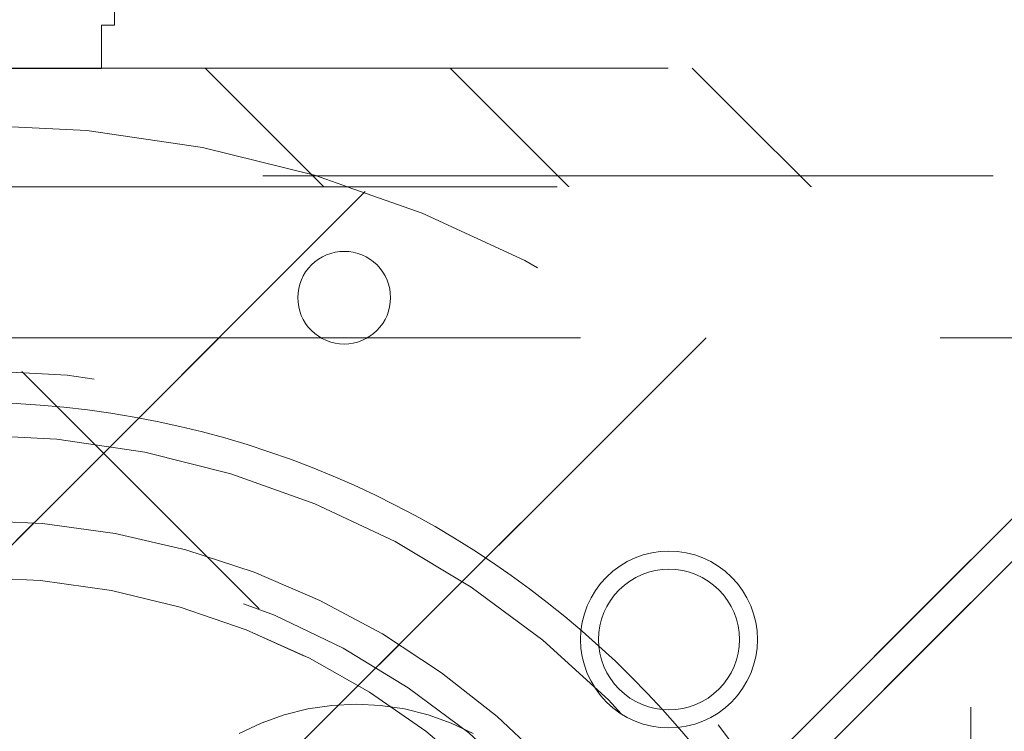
# Model space of a CAD drawing. Header units: inches. Extents: x -456 to -299, y -255 to -14.
# Tile 13 of 45: x -374.36 to -372.57, y -85.42 to -84.12. Entities that reach past the tile are written whole.
import ezdxf

# ---------------------------------------------------------------- set-up
doc = ezdxf.new("R2010")
doc.units = ezdxf.units.IN
doc.header["$LTSCALE"] = 32
doc.header["$MEASUREMENT"] = 0
doc.linetypes.add('Dash Style-1', pattern=[0.083328, 0.041656, -0.041672])
for name, color, linetype, lineweight in [('Black', 7, 'Continuous', 18), ('DashLine', 7, 'Dash Style-1', 13), ('DashLineFill', 7, 'Dash Style-1', 13), ('Drawing', 7, 'Continuous', 18), ('Metal-Black', 7, 'Continuous', 18), ('Metal-DeskStructure', 7, 'Continuous', 13), ('None', 7, 'Continuous', 18), ('SolidLine', 7, 'Continuous', 15), ('Wood_1-H', 7, 'Continuous', 13)]:
    doc.layers.add(name, color=color, linetype=linetype, lineweight=lineweight)
doc.layers.add('Metal-Leg', color=7, linetype='Continuous', lineweight=18, true_color=0x4c4c4c)
pattern_1 = [(45, (0, 0), (-1.61301565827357, 1.935715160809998), []), (45, (-1.0608, 1.0608), (-0.4723460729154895, 0.4167612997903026), [])]

# ---------------------------------------------------------------- blocks, each defined once
blk = doc.blocks.new('TL14_lower_leg (2D)')
at = {"layer": 'DashLine', "flags": 128}
blk.add_lwpolyline([(-1.777195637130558e-14, 1.377952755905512), (0.1350629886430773, 1.371317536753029), (0.2688252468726, 1.351475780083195), (0.3999985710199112, 1.318618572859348), (0.5273196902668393, 1.27306234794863), (0.649562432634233, 1.215245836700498), (0.7655495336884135, 1.14572584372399), (0.8741639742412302, 1.065171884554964), (0.9743597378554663, 0.9743597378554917), (1.065171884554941, 0.8741639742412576), (1.14572584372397, 0.7655495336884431), (1.215245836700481, 0.6495624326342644), (1.273062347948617, 0.5273196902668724), (1.318618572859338, 0.3999985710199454), (1.351475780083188, 0.2688252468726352), (1.371317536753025, 0.1350629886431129), (1.377952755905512, 1.783045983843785e-14), (1.371317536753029, -0.1350629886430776), (1.351475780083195, -0.2688252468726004), (1.318618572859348, -0.3999985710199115), (1.27306234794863, -0.5273196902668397), (1.215245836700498, -0.6495624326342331), (1.145725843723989, -0.7655495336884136), (1.065171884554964, -0.8741639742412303), (0.9743597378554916, -0.9743597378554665), (0.8741639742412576, -1.065171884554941), (0.7655495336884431, -1.14572584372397), (0.6495624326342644, -1.215245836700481), (0.5273196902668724, -1.273062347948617), (0.3999985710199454, -1.318618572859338), (0.2688252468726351, -1.351475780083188), (0.135062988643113, -1.371317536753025), (1.777195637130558e-14, -1.377952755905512), (-0.1350629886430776, -1.371317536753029), (-0.2688252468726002, -1.351475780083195), (-0.3999985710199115, -1.318618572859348), (-0.5273196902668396, -1.27306234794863), (-0.6495624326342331, -1.215245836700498), (-0.7655495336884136, -1.14572584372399), (-0.8741639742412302, -1.065171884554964), (-0.9743597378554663, -0.9743597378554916), (-1.065171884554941, -0.8741639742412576), (-1.14572584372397, -0.7655495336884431), (-1.215245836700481, -0.6495624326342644), (-1.273062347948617, -0.5273196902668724), (-1.318618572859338, -0.3999985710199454), (-1.351475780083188, -0.2688252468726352), (-1.371317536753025, -0.1350629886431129), (-1.377952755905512, -1.783045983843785e-14), (-1.371317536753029, 0.1350629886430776), (-1.351475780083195, 0.2688252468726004), (-1.318618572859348, 0.3999985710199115), (-1.27306234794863, 0.5273196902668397), (-1.215245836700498, 0.6495624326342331), (-1.145725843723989, 0.7655495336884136), (-1.065171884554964, 0.8741639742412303), (-0.9743597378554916, 0.9743597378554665), (-0.8741639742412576, 1.065171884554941), (-0.7655495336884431, 1.14572584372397), (-0.6495624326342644, 1.215245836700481), (-0.5273196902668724, 1.273062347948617), (-0.3999985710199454, 1.318618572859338), (-0.2688252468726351, 1.351475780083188), (-0.135062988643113, 1.371317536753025)], close=True, dxfattribs=at)
blk = doc.blocks.new('1BRPT9-Bracket (2D)')
at = {"layer": 'DashLineFill', "linetype": 'Continuous', "lineweight": 13}
h = blk.add_hatch(dxfattribs=at)
h.set_pattern_fill('Steel', color=253, style=0, pattern_type=2)
h.set_pattern_definition(pattern_1)
edge = h.paths.add_edge_path()
edge.add_arc((1.677931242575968, -8.488188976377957), 0.2519685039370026, 269.999999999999, 360.0000000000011)
edge.add_line((1.929899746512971, -8.488188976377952), (1.929899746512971, -7.480314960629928))
edge.add_line((1.929899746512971, -7.480314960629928), (2.323600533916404, -7.480314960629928))
edge.add_line((2.323600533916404, -7.480314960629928), (2.323600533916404, 7.461135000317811))
edge.add_line((2.323600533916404, 7.461135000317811), (1.929899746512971, 7.480314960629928))
edge.add_line((1.929899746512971, 7.480314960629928), (1.929899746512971, 8.488188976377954))
edge.add_arc((1.677931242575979, 8.488188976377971), 0.2519685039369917, 359.999999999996, 450.0000000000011)
edge.add_line((1.677931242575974, 8.740157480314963), (-2.32206875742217, 8.740157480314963))
edge.add_line((-2.32206875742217, 8.740157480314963), (-2.32206875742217, -8.74015748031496))
edge.add_line((-2.32206875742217, -8.74015748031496), (1.677931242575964, -8.74015748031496))
h = blk.add_hatch(dxfattribs=at)
h.set_pattern_fill('Steel', color=253, style=0, pattern_type=2)
h.set_pattern_definition(pattern_1)
h.paths.add_polyline_path([(1.339348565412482, -0.619573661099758), (1.330665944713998, -0.6191471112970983), (1.322066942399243, -0.6178715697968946), (1.313634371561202, -0.615759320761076), (1.305449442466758, -0.6128307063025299), (1.297590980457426, -0.6091139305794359), (1.290134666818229, -0.6046447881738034), (1.283152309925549, -0.5994663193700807), (1.276711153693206, -0.5936283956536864), (1.270873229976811, -0.5871872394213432), (1.265694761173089, -0.5802048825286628), (1.261225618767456, -0.572748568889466), (1.257508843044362, -0.5648901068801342), (1.254580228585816, -0.5567051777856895), (1.252467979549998, -0.5482726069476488), (1.251192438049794, -0.5396736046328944), (1.250765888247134, -0.5309909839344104), (1.251192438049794, -0.5223083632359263), (1.252467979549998, -0.5137093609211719), (1.254580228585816, -0.5052767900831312), (1.257508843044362, -0.4970918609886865), (1.261225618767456, -0.4892333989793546), (1.265694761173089, -0.481777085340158), (1.270873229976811, -0.4747947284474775), (1.276711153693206, -0.4683535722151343), (1.283152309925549, -0.46251564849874), (1.290134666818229, -0.4573371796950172), (1.297590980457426, -0.4528680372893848), (1.305449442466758, -0.4491512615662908), (1.313634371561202, -0.4462226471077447), (1.322066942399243, -0.4441103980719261), (1.330665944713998, -0.4428348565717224), (1.339348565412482, -0.4424083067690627), (1.348031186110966, -0.4428348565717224), (1.35663018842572, -0.4441103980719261), (1.365062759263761, -0.4462226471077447), (1.373247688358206, -0.4491512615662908), (1.381106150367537, -0.4528680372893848), (1.388562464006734, -0.4573371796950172), (1.395544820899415, -0.46251564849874), (1.401985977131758, -0.4683535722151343), (1.407823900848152, -0.4747947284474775), (1.413002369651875, -0.481777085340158), (1.417471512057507, -0.4892333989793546), (1.421188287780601, -0.4970918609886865), (1.424116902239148, -0.5052767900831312), (1.426229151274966, -0.5137093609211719), (1.42750469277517, -0.5223083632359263), (1.427931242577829, -0.5309909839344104), (1.42750469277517, -0.5396736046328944), (1.426229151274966, -0.5482726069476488), (1.424116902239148, -0.5567051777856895), (1.421188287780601, -0.5648901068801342), (1.417471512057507, -0.572748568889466), (1.413002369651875, -0.5802048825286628), (1.407823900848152, -0.5871872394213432), (1.401985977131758, -0.5936283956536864), (1.395544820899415, -0.5994663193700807), (1.388562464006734, -0.6046447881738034), (1.381106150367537, -0.6091139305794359), (1.373247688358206, -0.6128307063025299), (1.365062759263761, -0.615759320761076), (1.35663018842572, -0.6178715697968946), (1.348031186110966, -0.6191471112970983)])
at = {"layer": 'DashLineFill'}
blk.add_line((2.126750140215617, 7.461135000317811), (2.126750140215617, -7.480314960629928), dxfattribs=at)
at = {"layer": 'DashLineFill', "flags": 128}
blk.add_lwpolyline([(1.677931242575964, -8.74015748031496, 0.4142135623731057), (1.929899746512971, -8.488188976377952), (1.929899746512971, -7.480314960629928), (2.323600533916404, -7.480314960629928), (2.323600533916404, 7.461135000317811), (1.929899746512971, 7.480314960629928), (1.929899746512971, 8.488188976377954, 0.4142135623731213), (1.677931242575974, 8.740157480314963), (-2.32206875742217, 8.740157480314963), (-2.32206875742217, -8.74015748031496)], format="xyb", close=True, dxfattribs=at)
blk.add_lwpolyline([(1.339348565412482, -0.619573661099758), (1.330665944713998, -0.6191471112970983), (1.322066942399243, -0.6178715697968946), (1.313634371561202, -0.615759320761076), (1.305449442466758, -0.6128307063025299), (1.297590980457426, -0.6091139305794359), (1.290134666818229, -0.6046447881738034), (1.283152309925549, -0.5994663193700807), (1.276711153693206, -0.5936283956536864), (1.270873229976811, -0.5871872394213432), (1.265694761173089, -0.5802048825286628), (1.261225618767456, -0.572748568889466), (1.257508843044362, -0.5648901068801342), (1.254580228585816, -0.5567051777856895), (1.252467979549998, -0.5482726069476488), (1.251192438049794, -0.5396736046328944), (1.250765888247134, -0.5309909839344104), (1.251192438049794, -0.5223083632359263), (1.252467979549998, -0.5137093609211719), (1.254580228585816, -0.5052767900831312), (1.257508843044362, -0.4970918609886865), (1.261225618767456, -0.4892333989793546), (1.265694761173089, -0.481777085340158), (1.270873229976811, -0.4747947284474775), (1.276711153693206, -0.4683535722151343), (1.283152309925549, -0.46251564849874), (1.290134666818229, -0.4573371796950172), (1.297590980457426, -0.4528680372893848), (1.305449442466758, -0.4491512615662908), (1.313634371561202, -0.4462226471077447), (1.322066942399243, -0.4441103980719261), (1.330665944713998, -0.4428348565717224), (1.339348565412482, -0.4424083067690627), (1.348031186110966, -0.4428348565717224), (1.35663018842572, -0.4441103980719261), (1.365062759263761, -0.4462226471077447), (1.373247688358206, -0.4491512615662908), (1.381106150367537, -0.4528680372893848), (1.388562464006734, -0.4573371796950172), (1.395544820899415, -0.46251564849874), (1.401985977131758, -0.4683535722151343), (1.407823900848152, -0.4747947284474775), (1.413002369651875, -0.481777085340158), (1.417471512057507, -0.4892333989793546), (1.421188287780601, -0.4970918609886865), (1.424116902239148, -0.5052767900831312), (1.426229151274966, -0.5137093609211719), (1.42750469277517, -0.5223083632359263), (1.427931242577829, -0.5309909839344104), (1.42750469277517, -0.5396736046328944), (1.426229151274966, -0.5482726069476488), (1.424116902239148, -0.5567051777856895), (1.421188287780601, -0.5648901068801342), (1.417471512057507, -0.572748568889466), (1.413002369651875, -0.5802048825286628), (1.407823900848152, -0.5871872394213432), (1.401985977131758, -0.5936283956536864), (1.395544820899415, -0.5994663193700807), (1.388562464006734, -0.6046447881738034), (1.381106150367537, -0.6091139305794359), (1.373247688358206, -0.6128307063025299), (1.365062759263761, -0.615759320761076), (1.35663018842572, -0.6178715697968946), (1.348031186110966, -0.6191471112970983)], close=True, dxfattribs=at)
blk = doc.blocks.new('Group-63')
at = {"layer": 'DashLineFill', "linetype": 'Continuous', "lineweight": 13}
h = blk.add_hatch(dxfattribs=at)
h.set_pattern_fill('Steel', color=253, style=0, pattern_type=2)
h.set_pattern_definition(pattern_1)
h.paths.add_polyline_path([(-2.066929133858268, 1.397637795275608), (2.066929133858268, 1.397637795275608), (2.066929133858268, 0.1377952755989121), (2.106299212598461, 0.1377952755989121), (2.106299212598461, -0.1377952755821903), (2.066929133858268, -0.1377952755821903), (2.066929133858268, -5.275590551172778), (2.106299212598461, -5.275590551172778), (2.106299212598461, -5.55118110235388), (2.066929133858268, -5.55118110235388), (2.066929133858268, -5.82677165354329), (-2.066929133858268, -5.82677165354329), (-2.066929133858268, -5.55118110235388), (-2.106299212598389, -5.55118110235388), (-2.106299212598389, -5.275590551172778), (-2.066929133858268, -5.275590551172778), (-2.066929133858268, -0.1377952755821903), (-2.106299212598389, -0.1377952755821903), (-2.106299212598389, 0.1377952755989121), (-2.066929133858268, 0.1377952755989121)])
at = {"layer": 'DashLineFill', "flags": 128}
blk.add_lwpolyline([(-2.066929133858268, 1.397637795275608), (2.066929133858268, 1.397637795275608), (2.066929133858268, 0.1377952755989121), (2.106299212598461, 0.1377952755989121), (2.106299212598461, -0.1377952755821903), (2.066929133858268, -0.1377952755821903), (2.066929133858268, -5.275590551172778), (2.106299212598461, -5.275590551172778), (2.106299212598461, -5.55118110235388), (2.066929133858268, -5.55118110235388), (2.066929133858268, -5.82677165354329), (-2.066929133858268, -5.82677165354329), (-2.066929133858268, -5.55118110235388), (-2.106299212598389, -5.55118110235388), (-2.106299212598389, -5.275590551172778), (-2.066929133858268, -5.275590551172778), (-2.066929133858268, -0.1377952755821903), (-2.106299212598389, -0.1377952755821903), (-2.106299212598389, 0.1377952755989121), (-2.066929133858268, 0.1377952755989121)], close=True, dxfattribs=at)
blk = doc.blocks.new('TL14_upper_leg (2D)')
at = {"layer": 'DashLine', "flags": 128}
blk.add_lwpolyline([(0, 1.22047244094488), (0.1196272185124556, 1.214595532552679), (0.2381023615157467, 1.197021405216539), (0.3542844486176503, 1.167919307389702), (0.4670545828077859, 1.127569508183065), (0.5753267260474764, 1.076360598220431), (0.6780581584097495, 1.01478574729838), (0.7742595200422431, 0.9434379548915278), (0.8630043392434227, 0.8630043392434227), (0.9434379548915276, 0.7742595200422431), (1.01478574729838, 0.6780581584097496), (1.076360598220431, 0.5753267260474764), (1.127569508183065, 0.467054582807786), (1.167919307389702, 0.3542844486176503), (1.197021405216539, 0.2381023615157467), (1.214595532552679, 0.1196272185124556), (1.22047244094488, 7.47323834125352e-17), (1.214595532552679, -0.1196272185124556), (1.197021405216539, -0.2381023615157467), (1.167919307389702, -0.3542844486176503), (1.127569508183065, -0.467054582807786), (1.076360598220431, -0.5753267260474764), (1.01478574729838, -0.6780581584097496), (0.9434379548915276, -0.7742595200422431), (0.8630043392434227, -0.8630043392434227), (0.7742595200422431, -0.9434379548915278), (0.6780581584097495, -1.01478574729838), (0.5753267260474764, -1.076360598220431), (0.4670545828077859, -1.127569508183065), (0.3542844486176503, -1.167919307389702), (0.2381023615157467, -1.197021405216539), (0.1196272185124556, -1.214595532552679), (0, -1.22047244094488), (-0.1196272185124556, -1.214595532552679), (-0.2381023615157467, -1.197021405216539), (-0.3542844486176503, -1.167919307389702), (-0.4670545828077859, -1.127569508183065), (-0.5753267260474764, -1.076360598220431), (-0.6780581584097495, -1.01478574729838), (-0.7742595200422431, -0.9434379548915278), (-0.8630043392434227, -0.8630043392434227), (-0.9434379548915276, -0.7742595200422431), (-1.01478574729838, -0.6780581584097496), (-1.076360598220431, -0.5753267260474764), (-1.127569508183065, -0.467054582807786), (-1.167919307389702, -0.3542844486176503), (-1.197021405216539, -0.2381023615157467), (-1.214595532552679, -0.1196272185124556), (-1.22047244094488, 7.47323834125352e-17), (-1.214595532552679, 0.1196272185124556), (-1.197021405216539, 0.2381023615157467), (-1.167919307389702, 0.3542844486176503), (-1.127569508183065, 0.467054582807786), (-1.076360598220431, 0.5753267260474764), (-1.01478574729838, 0.6780581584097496), (-0.9434379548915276, 0.7742595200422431), (-0.8630043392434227, 0.8630043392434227), (-0.7742595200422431, 0.9434379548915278), (-0.6780581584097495, 1.01478574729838), (-0.5753267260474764, 1.076360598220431), (-0.4670545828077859, 1.127569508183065), (-0.3542844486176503, 1.167919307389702), (-0.2381023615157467, 1.197021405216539), (-0.1196272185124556, 1.214595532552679)], close=True, dxfattribs=at)
at = {"layer": 'SolidLine', "flags": 128}
blk.add_lwpolyline([(2.322834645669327, 0.2436987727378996), (2.401574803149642, 0.2436987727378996), (2.401574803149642, 0.2677219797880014), (2.434055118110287, 0.2677219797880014), (2.4493110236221, 0.2107861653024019), (2.4493110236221, 0.1992105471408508, -0.1579749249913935), (2.531479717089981, 0.1180761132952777), (2.531479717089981, -0.1180652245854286, -0.1560270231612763), (2.4493110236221, -0.1991401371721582), (2.4493110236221, -0.2107752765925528), (2.434055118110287, -0.2677110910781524), (2.401574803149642, -0.2677110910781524), (2.401574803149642, -0.2436878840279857), (2.322834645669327, -0.2436878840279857)], format="xyb", close=True, dxfattribs=at)
at = {"layer": 'DashLine', "color": 7}
blk.add_blockref('Group-63', (0, 0), dxfattribs=at)
blk = doc.blocks.new('SlateLegLocator-C')
at = {"color": 255, "linetype": 'Dash Style-1', "lineweight": 5}
blk.add_wipeout([(-2.106299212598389, 1.3779527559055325), (2.10629921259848, 1.3779527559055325), (2.10629921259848, -5.807086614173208), (-2.106299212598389, -5.807086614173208)], dxfattribs=at).dxf.layer = 'Black'
at = {"layer": 'Black', "linetype": 'Dash Style-1', "lineweight": 5, "flags": 128}
blk.add_lwpolyline([(-2.106299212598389, 1.377952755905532), (2.106299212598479, 1.377952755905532), (2.106299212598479, -5.807086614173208), (-2.106299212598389, -5.807086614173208)], close=True, dxfattribs=at)
blk = doc.blocks.new('StructEnd-C (2D)')
at = {"layer": 'Metal-Black', "color": 7}
blk.add_blockref('1BRPT9-Bracket (2D)', (0, 0), dxfattribs=at)
at = {"layer": 'Metal-Leg', "color": 7}
blk.add_blockref('TL14_upper_leg (2D)', (0, 0), dxfattribs=at)
at = {"layer": 'Metal-DeskStructure', "color": 7}
blk.add_blockref('SlateLegLocator-C', (0, 0), dxfattribs=at)
blk = doc.blocks.new('Group-68')
at = {"layer": 'SolidLine', "color": 7}
blk.add_blockref('TL14_lower_leg (2D)', (0, -65.98425196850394), dxfattribs=at)
at = {"layer": 'SolidLine', "color": 7, "rotation": 90}
blk.add_blockref('StructEnd-C (2D)', (0, -65.98425196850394), dxfattribs=at)
blk = doc.blocks.new('SL Floating Runoff Desk (2D)')
at = {"layer": 'None'}
blk.add_blockref('Group-68', (0, 0), dxfattribs=at)
at = {"layer": 'Drawing', "color": 0, "flags": 1}
for tag in ['Tag', 'Catalog', 'Option1', 'Option2', 'Option3', 'Option4', 'Option5', 'Option6', 'Option7', 'Option8', 'Option9', 'Option10', 'Option11', 'Option12', 'Custom', 'FinishGroup', 'Discount', 'Item2', 'Item3', 'Item6', 'Item9', 'Item10', 'Item12', 'Item13', 'Item16', 'Item19', 'Item20', 'Item21', 'Item22', 'Item23', 'Item24', 'Item25', 'Item8', 'Item18', 'Item1', 'Item4', 'Item5', 'Item7', 'Item11', 'Item14', 'Item15', 'Item17']:
    blk.add_attdef(tag, (-30.00000000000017, -74.81889763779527), '', height=0.007086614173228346, dxfattribs=at)
blk = doc.blocks.new('Slate-LegBrace (2D)')
at = {"layer": 'DashLineFill', "linetype": 'Continuous', "lineweight": 13}
h = blk.add_hatch(dxfattribs=at)
h.set_pattern_fill('Steel', color=253, style=0, pattern_type=2)
h.set_pattern_definition(pattern_1)
edge = h.paths.add_edge_path()
edge.add_line((-2.199587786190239, 0.1351515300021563), (-1.374775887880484, 0.1351515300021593))
edge.add_arc((3.636636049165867e-15, 0.01355418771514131), 1.380142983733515, 5.054592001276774, 174.9454079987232, ccw=False)
edge.add_line((1.374775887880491, 0.1351515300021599), (2.199718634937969, 0.1351515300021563))
edge.add_arc((6.542437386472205e-05, 0.01705725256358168), 2.202821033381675, 3.07312710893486, 176.9268728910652)
h = blk.add_hatch(dxfattribs=at)
h.set_pattern_fill('Steel', color=253, style=0, pattern_type=2)
h.set_pattern_definition(pattern_1)
h.paths.add_polyline_path([(0.6865492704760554, 1.819226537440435), (0.6782533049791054, 1.81964275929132), (0.6700380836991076, 1.820870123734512), (0.661982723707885, 1.822896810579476), (0.654164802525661, 1.825703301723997), (0.6466596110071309, 1.829262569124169), (0.6395394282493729, 1.833540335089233), (0.6328728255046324, 1.838495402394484), (0.6267240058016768, 1.844080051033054), (0.6211521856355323, 1.850240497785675), (0.6162110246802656, 1.856917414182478), (0.6119481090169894, 1.864046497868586), (0.6084044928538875, 1.871559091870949), (0.6056143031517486, 1.879382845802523), (0.6036044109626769, 1.887442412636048), (0.6023941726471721, 1.895660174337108), (0.6019952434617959, 1.903956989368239), (0.6024114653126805, 1.912252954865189), (0.6036388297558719, 1.920468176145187), (0.6056655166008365, 1.92852353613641), (0.6084720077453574, 1.936341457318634), (0.6120312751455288, 1.943846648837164), (0.6163090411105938, 1.950966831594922), (0.6212641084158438, 1.957633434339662), (0.626848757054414, 1.963782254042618), (0.6330092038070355, 1.969354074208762), (0.6396861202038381, 1.974295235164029), (0.6468152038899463, 1.978558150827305), (0.6543277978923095, 1.982101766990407), (0.6621515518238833, 1.984891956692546), (0.6702111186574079, 1.986901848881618), (0.6784288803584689, 1.988112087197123), (0.6867256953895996, 1.988511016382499), (0.6950216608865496, 1.988094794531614), (0.7032368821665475, 1.986867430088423), (0.71129224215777, 1.984840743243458), (0.719110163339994, 1.982034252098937), (0.7266153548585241, 1.978474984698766), (0.733735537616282, 1.974197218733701), (0.7404021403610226, 1.969242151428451), (0.7465509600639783, 1.963657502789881), (0.7521227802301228, 1.957497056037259), (0.7570639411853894, 1.950820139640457), (0.7613268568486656, 1.943691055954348), (0.7648704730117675, 1.936178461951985), (0.7676606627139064, 1.928354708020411), (0.7696705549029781, 1.920295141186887), (0.7708807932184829, 1.912077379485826), (0.771279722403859, 1.903780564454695), (0.7708635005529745, 1.895484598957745), (0.7696361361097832, 1.887269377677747), (0.7676094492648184, 1.879214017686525), (0.7648029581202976, 1.871396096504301), (0.7612436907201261, 1.863890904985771), (0.7569659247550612, 1.856770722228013), (0.7520108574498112, 1.850104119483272), (0.7464262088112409, 1.843955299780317), (0.7402657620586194, 1.838383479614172), (0.7335888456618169, 1.833442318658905), (0.7264597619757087, 1.829179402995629), (0.7189471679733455, 1.825635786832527), (0.7111234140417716, 1.822845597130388), (0.7030638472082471, 1.820835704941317), (0.6948460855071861, 1.819625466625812)])
h = blk.add_hatch(dxfattribs=at)
h.set_pattern_fill('Steel', color=253, style=0, pattern_type=2)
h.set_pattern_definition(pattern_1)
edge = h.paths.add_edge_path()
edge.add_line((-2.191696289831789, 0.2375138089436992), (-1.463739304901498, 0.2375137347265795))
edge.add_arc((6.542437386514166e-05, 0.017041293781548), 1.480314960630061, 8.565281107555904, 171.4347188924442, ccw=False)
edge.add_line((1.463870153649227, 0.2375137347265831), (2.191827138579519, 0.2375138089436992))
edge.add_line((2.191827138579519, 0.2375138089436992), (2.19971863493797, 0.1351515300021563))
edge.add_line((2.19971863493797, 0.1351515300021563), (1.374775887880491, 0.1351515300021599))
edge.add_arc((3.356894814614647e-15, 0.01355418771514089), 1.380142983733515, 5.054592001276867, 174.9454079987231)
edge.add_line((-1.374775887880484, 0.1351515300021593), (-2.19958778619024, 0.1351515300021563))
edge.add_line((-2.19958778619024, 0.1351515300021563), (-2.191696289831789, 0.2375138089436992))
at = {"layer": 'DashLineFill', "flags": 128}
for points in [[(-2.199587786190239, 0.1351515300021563), (-1.374775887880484, 0.1351515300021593, -0.9154551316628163), (1.374775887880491, 0.1351515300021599), (2.199718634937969, 0.1351515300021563, 0.9477524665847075)], [(-2.191696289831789, 0.2375138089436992), (-1.463739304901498, 0.2375137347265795, -0.8606629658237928), (1.463870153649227, 0.2375137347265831), (2.191827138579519, 0.2375138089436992), (2.19971863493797, 0.1351515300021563), (1.374775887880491, 0.1351515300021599, 0.9154551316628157), (-1.374775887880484, 0.1351515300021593), (-2.19958778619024, 0.1351515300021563)]]:
    blk.add_lwpolyline(points, format="xyb", close=True, dxfattribs=at)
blk.add_lwpolyline([(0.6865492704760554, 1.819226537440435), (0.6782533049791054, 1.81964275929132), (0.6700380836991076, 1.820870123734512), (0.661982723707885, 1.822896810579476), (0.654164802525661, 1.825703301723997), (0.6466596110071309, 1.829262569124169), (0.6395394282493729, 1.833540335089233), (0.6328728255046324, 1.838495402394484), (0.6267240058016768, 1.844080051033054), (0.6211521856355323, 1.850240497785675), (0.6162110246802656, 1.856917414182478), (0.6119481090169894, 1.864046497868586), (0.6084044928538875, 1.871559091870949), (0.6056143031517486, 1.879382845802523), (0.6036044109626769, 1.887442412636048), (0.6023941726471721, 1.895660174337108), (0.6019952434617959, 1.903956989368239), (0.6024114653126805, 1.912252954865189), (0.6036388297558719, 1.920468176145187), (0.6056655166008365, 1.92852353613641), (0.6084720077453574, 1.936341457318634), (0.6120312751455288, 1.943846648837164), (0.6163090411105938, 1.950966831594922), (0.6212641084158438, 1.957633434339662), (0.626848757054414, 1.963782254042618), (0.6330092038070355, 1.969354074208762), (0.6396861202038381, 1.974295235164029), (0.6468152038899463, 1.978558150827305), (0.6543277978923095, 1.982101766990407), (0.6621515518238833, 1.984891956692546), (0.6702111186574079, 1.986901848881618), (0.6784288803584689, 1.988112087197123), (0.6867256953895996, 1.988511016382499), (0.6950216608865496, 1.988094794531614), (0.7032368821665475, 1.986867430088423), (0.71129224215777, 1.984840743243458), (0.719110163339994, 1.982034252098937), (0.7266153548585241, 1.978474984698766), (0.733735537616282, 1.974197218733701), (0.7404021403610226, 1.969242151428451), (0.7465509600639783, 1.963657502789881), (0.7521227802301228, 1.957497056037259), (0.7570639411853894, 1.950820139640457), (0.7613268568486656, 1.943691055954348), (0.7648704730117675, 1.936178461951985), (0.7676606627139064, 1.928354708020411), (0.7696705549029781, 1.920295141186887), (0.7708807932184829, 1.912077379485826), (0.771279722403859, 1.903780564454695), (0.7708635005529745, 1.895484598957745), (0.7696361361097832, 1.887269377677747), (0.7676094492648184, 1.879214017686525), (0.7648029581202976, 1.871396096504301), (0.7612436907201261, 1.863890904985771), (0.7569659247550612, 1.856770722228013), (0.7520108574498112, 1.850104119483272), (0.7464262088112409, 1.843955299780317), (0.7402657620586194, 1.838383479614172), (0.7335888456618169, 1.833442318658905), (0.7264597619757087, 1.829179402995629), (0.7189471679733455, 1.825635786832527), (0.7111234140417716, 1.822845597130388), (0.7030638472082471, 1.820835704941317), (0.6948460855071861, 1.819625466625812)], close=True, dxfattribs=at)
blk = doc.blocks.new('TLLegSleeve-NG (2D)')
at = {"layer": 'DashLineFill', "linetype": 'Continuous', "lineweight": 13}
h = blk.add_hatch(dxfattribs=at)
h.set_pattern_fill('Steel', color=253, style=0, pattern_type=2)
h.set_pattern_definition(pattern_1)
edge = h.paths.add_edge_path()
edge.add_arc((0, 2.950395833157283e-16), 1.771653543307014, 180, 360)
edge.add_arc((0, -2.950395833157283e-16), 1.771653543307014, 9.54166404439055e-15, 180)
edge.add_line((-1.771653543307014, 0), (-1.771653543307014, 0))
edge = h.paths.add_edge_path()
edge.add_arc((-1.77635683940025e-15, 2.687045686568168e-15), 1.437007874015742, 180, 360)
edge.add_arc((-1.554312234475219e-15, 2.208425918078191e-15), 1.437007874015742, 9.541664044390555e-15, 180)
edge.add_line((-1.437007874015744, 2.44773580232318e-15), (-1.437007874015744, 2.44773580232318e-15))
at = {"layer": 'DashLine', "flags": 128}
blk.add_lwpolyline([(1.653543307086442, 1.01250325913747e-16), (1.645581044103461, -0.1620755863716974), (1.621770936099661, -0.3225902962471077), (1.582342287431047, -0.4799982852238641), (1.527674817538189, -0.6327836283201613), (1.458295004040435, -0.7794749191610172), (1.374871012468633, -0.9186594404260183), (1.27820626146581, -1.048996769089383), (1.169231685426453, -1.169231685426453), (1.048996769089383, -1.27820626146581), (0.9186594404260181, -1.374871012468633), (0.7794749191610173, -1.458295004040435), (0.6327836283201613, -1.527674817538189), (0.4799982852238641, -1.582342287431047), (0.3225902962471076, -1.621770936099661), (0.1620755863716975, -1.645581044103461), (0, -1.653543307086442), (-0.1620755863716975, -1.645581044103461), (-0.3225902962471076, -1.621770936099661), (-0.4799982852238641, -1.582342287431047), (-0.6327836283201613, -1.527674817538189), (-0.7794749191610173, -1.458295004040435), (-0.9186594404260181, -1.374871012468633), (-1.048996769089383, -1.27820626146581), (-1.169231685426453, -1.169231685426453), (-1.27820626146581, -1.048996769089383), (-1.374871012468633, -0.9186594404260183), (-1.458295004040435, -0.7794749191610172), (-1.527674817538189, -0.6327836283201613), (-1.582342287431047, -0.4799982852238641), (-1.621770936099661, -0.3225902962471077), (-1.645581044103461, -0.1620755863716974), (-1.653543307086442, 1.01250325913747e-16), (-1.645581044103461, 0.1620755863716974), (-1.621770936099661, 0.3225902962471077), (-1.582342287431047, 0.4799982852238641), (-1.527674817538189, 0.6327836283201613), (-1.458295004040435, 0.7794749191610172), (-1.374871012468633, 0.9186594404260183), (-1.27820626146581, 1.048996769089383), (-1.169231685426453, 1.169231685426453), (-1.048996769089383, 1.27820626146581), (-0.9186594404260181, 1.374871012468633), (-0.7794749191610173, 1.458295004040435), (-0.6327836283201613, 1.527674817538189), (-0.4799982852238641, 1.582342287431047), (-0.3225902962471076, 1.621770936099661), (-0.1620755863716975, 1.645581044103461), (0, 1.653543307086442), (0.1620755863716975, 1.645581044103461), (0.3225902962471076, 1.621770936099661), (0.4799982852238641, 1.582342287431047), (0.6327836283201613, 1.527674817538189), (0.7794749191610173, 1.458295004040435), (0.9186594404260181, 1.374871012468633), (1.048996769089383, 1.27820626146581), (1.169231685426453, 1.169231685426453), (1.27820626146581, 1.048996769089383), (1.374871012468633, 0.9186594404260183), (1.458295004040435, 0.7794749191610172), (1.527674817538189, 0.6327836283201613), (1.582342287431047, 0.4799982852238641), (1.621770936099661, 0.3225902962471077), (1.645581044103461, 0.1620755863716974)], close=True, dxfattribs=at)
at = {"layer": 'DashLineFill', "flags": 128}
for points in [[(-1.771653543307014, 0, 0.9999999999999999), (1.771653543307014, 0, 0.9999999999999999), (-1.771653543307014, 0)], [(-1.437007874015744, 2.44773580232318e-15, 0.9999999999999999), (1.43700787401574, 2.44773580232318e-15, 0.9999999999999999), (-1.437007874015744, 2.44773580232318e-15)]]:
    blk.add_lwpolyline(points, format="xyb", close=True, dxfattribs=at)
blk = doc.blocks.new('1BRPFX-Ped_Plate (2D)')
at = {"layer": 'DashLineFill', "linetype": 'Continuous', "lineweight": 13}
h = blk.add_hatch(dxfattribs=at)
h.set_pattern_fill('Steel', color=253, style=0, pattern_type=2)
h.set_pattern_definition(pattern_1)
edge = h.paths.add_edge_path()
edge.add_arc((-4.145669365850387, -1.704724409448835), 0.125984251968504, 180, 270.0000000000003)
edge.add_line((-4.145669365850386, -1.830708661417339), (4.145669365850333, -1.830708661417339))
edge.add_arc((4.145669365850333, -1.704724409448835), 0.125984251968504, 270.0000000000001, 360)
edge.add_line((4.271653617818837, -1.704724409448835), (4.271653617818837, 1.704724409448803))
edge.add_arc((4.145669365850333, 1.704724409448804), 0.1259842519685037, 359.9999999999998, 450.0000000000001)
edge.add_line((4.145669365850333, 1.830708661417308), (-4.145669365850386, 1.830708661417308))
edge.add_arc((-4.145669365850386, 1.704724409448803), 0.1259842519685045, 89.99999999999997, 179.9999999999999)
edge.add_line((-4.271653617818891, 1.704724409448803), (-4.271653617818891, -1.704724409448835))
at = {"layer": 'DashLineFill', "flags": 128}
blk.add_lwpolyline([(-4.271653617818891, -1.704724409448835, 0.4142135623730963), (-4.145669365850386, -1.830708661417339), (4.145669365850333, -1.830708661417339, 0.4142135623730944), (4.271653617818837, -1.704724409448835), (4.271653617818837, 1.704724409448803, 0.4142135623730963), (4.145669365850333, 1.830708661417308), (-4.145669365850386, 1.830708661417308, 0.4142135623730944), (-4.271653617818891, 1.704724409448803)], format="xyb", close=True, dxfattribs=at)
at = {"layer": 'SolidLine', "flags": 128}
blk.add_lwpolyline([(1.27952755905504, 1.408027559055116), (1.292122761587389, 1.407408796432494), (1.304596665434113, 1.405558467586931), (1.316829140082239, 1.402494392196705), (1.328702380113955, 1.398246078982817), (1.340102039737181, 1.39285444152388), (1.35091833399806, 1.386371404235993), (1.361047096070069, 1.378859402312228), (1.370390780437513, 1.370390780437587), (1.378859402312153, 1.361047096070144), (1.386371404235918, 1.350918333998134), (1.392854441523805, 1.340102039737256), (1.398246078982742, 1.328702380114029), (1.40249439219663, 1.316829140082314), (1.405558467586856, 1.304596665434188), (1.407408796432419, 1.292122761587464), (1.408027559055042, 1.279527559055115), (1.407408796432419, 1.266932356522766), (1.405558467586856, 1.254458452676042), (1.40249439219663, 1.242225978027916), (1.398246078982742, 1.2303527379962), (1.392854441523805, 1.218953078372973), (1.386371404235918, 1.208136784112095), (1.378859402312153, 1.198008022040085), (1.370390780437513, 1.188664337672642), (1.361047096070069, 1.180195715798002), (1.35091833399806, 1.172683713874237), (1.340102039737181, 1.16620067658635), (1.328702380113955, 1.160809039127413), (1.316829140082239, 1.156560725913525), (1.304596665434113, 1.153496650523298), (1.292122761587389, 1.151646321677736), (1.27952755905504, 1.151027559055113), (1.266932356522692, 1.151646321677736), (1.254458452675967, 1.153496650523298), (1.242225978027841, 1.156560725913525), (1.230352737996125, 1.160809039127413), (1.218953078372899, 1.16620067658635), (1.208136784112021, 1.172683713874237), (1.198008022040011, 1.180195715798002), (1.188664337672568, 1.188664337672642), (1.180195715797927, 1.198008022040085), (1.172683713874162, 1.208136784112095), (1.166200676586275, 1.218953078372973), (1.160809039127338, 1.2303527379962), (1.15656072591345, 1.242225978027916), (1.153496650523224, 1.254458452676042), (1.151646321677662, 1.266932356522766), (1.151027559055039, 1.279527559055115), (1.151646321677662, 1.292122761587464), (1.153496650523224, 1.304596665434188), (1.15656072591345, 1.316829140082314), (1.160809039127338, 1.328702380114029), (1.166200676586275, 1.340102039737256), (1.172683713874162, 1.350918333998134), (1.180195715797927, 1.361047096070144), (1.188664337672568, 1.370390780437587), (1.198008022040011, 1.378859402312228), (1.208136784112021, 1.386371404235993), (1.218953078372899, 1.39285444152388), (1.230352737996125, 1.398246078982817), (1.242225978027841, 1.402494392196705), (1.254458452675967, 1.405558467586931), (1.266932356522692, 1.407408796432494)], close=True, dxfattribs=at)
blk.add_lwpolyline([(0.4952337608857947, 1.107956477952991), (0.5353992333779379, 1.126953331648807), (0.5772333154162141, 1.141921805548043), (0.6203331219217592, 1.15271774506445), (0.6642835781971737, 1.159237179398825), (0.7086614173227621, 1.161417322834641), (0.7530392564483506, 1.159237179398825), (0.7969897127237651, 1.15271774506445), (0.84008951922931, 1.141921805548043), (0.8819236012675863, 1.126953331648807), (0.9220890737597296, 1.107956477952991)], dxfattribs=at)
blk = doc.blocks.new('1BRPFY-Leg_Plate (2D)')
at = {"layer": 'DashLineFill', "linetype": 'Continuous', "lineweight": 13}
h = blk.add_hatch(dxfattribs=at)
h.set_pattern_fill('Steel', color=253, style=0, pattern_type=2)
h.set_pattern_definition(pattern_1)
edge = h.paths.add_edge_path()
edge.add_arc((-1.704724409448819, -1.704724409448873), 0.125984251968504, 179.9999999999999, 269.9999999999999)
edge.add_line((-1.704724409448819, -1.830708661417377), (1.704724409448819, -1.830708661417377))
edge.add_arc((1.704724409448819, -1.704724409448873), 0.125984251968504, 270.0000000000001, 360.0000000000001)
edge.add_line((1.830708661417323, -1.704724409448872), (1.830708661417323, 1.704724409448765))
edge.add_arc((1.704724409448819, 1.704724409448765), 0.1259842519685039, 0, 90)
edge.add_line((1.704724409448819, 1.830708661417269), (-1.704724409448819, 1.830708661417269))
edge.add_arc((-1.704724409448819, 1.704724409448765), 0.1259842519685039, 90, 180)
edge.add_line((-1.830708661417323, 1.704724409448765), (-1.830708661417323, -1.704724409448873))
at = {"layer": 'DashLineFill', "flags": 128}
blk.add_lwpolyline([(-1.830708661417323, -1.704724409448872, 0.414213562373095), (-1.704724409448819, -1.830708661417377), (1.704724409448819, -1.830708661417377, 0.414213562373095), (1.830708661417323, -1.704724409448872), (1.830708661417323, 1.704724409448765, 0.414213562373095), (1.704724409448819, 1.830708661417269), (-1.704724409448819, 1.830708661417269, 0.414213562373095), (-1.830708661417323, 1.704724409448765)], format="xyb", close=True, dxfattribs=at)
at = {"layer": 'SolidLine', "flags": 128}
blk.add_lwpolyline([(1.279527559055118, 1.44094488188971), (1.295349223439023, 1.440167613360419), (1.31101851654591, 1.437843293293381), (1.326384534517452, 1.433994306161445), (1.341299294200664, 1.428657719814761), (1.355619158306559, 1.421884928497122), (1.369206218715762, 1.413741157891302), (1.381929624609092, 1.404304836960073), (1.393666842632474, 1.393666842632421), (1.404304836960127, 1.381929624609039), (1.413741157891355, 1.369206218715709), (1.421884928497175, 1.355619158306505), (1.428657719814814, 1.341299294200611), (1.433994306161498, 1.326384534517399), (1.437843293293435, 1.311018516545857), (1.440167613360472, 1.29534922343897), (1.440944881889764, 1.279527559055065), (1.440167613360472, 1.263705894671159), (1.437843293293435, 1.248036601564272), (1.433994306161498, 1.23267058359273), (1.428657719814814, 1.217755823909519), (1.421884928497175, 1.203435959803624), (1.413741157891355, 1.18984889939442), (1.404304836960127, 1.17712549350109), (1.393666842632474, 1.165388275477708), (1.381929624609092, 1.154750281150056), (1.369206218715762, 1.145313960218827), (1.355619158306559, 1.137170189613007), (1.341299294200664, 1.130397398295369), (1.326384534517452, 1.125060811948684), (1.31101851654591, 1.121211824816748), (1.295349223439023, 1.11888750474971), (1.279527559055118, 1.118110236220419), (1.263705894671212, 1.11888750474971), (1.248036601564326, 1.121211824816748), (1.232670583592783, 1.125060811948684), (1.217755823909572, 1.130397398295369), (1.203435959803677, 1.137170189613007), (1.189848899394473, 1.145313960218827), (1.177125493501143, 1.154750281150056), (1.165388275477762, 1.165388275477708), (1.154750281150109, 1.17712549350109), (1.14531396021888, 1.18984889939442), (1.137170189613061, 1.203435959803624), (1.130397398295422, 1.217755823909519), (1.125060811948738, 1.23267058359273), (1.121211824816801, 1.248036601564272), (1.118887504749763, 1.263705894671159), (1.118110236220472, 1.279527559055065), (1.118887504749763, 1.29534922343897), (1.121211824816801, 1.311018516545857), (1.125060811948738, 1.326384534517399), (1.130397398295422, 1.341299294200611), (1.137170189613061, 1.355619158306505), (1.14531396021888, 1.369206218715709), (1.154750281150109, 1.381929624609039), (1.165388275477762, 1.393666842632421), (1.177125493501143, 1.404304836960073), (1.189848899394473, 1.413741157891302), (1.203435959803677, 1.421884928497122), (1.217755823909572, 1.428657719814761), (1.232670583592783, 1.433994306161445), (1.248036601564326, 1.437843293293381), (1.263705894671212, 1.440167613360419)], close=True, dxfattribs=at)
blk = doc.blocks.new('Group-71')
at = {"layer": 'SolidLine', "flags": 128}
blk.add_lwpolyline([(-1.71259842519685, 0, -0.414213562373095), (0, 1.71259842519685, -0.414213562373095), (1.71259842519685, 0, -0.414213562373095), (0, -1.71259842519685, -0.414213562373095)], format="xyb", close=True, dxfattribs=at)
at = {"layer": 'SolidLine', "color": 7}
for name in ['1BRPFX-Ped_Plate (2D)', '1BRPFY-Leg_Plate (2D)']:
    blk.add_blockref(name, (0, 0), dxfattribs=at)
at = {"layer": 'Wood_1-H', "color": 7}
blk.add_blockref('Slate-LegBrace (2D)', (0, 0), dxfattribs=at)
at = {"layer": 'Wood_1-H', "color": 7, "rotation": 90}
blk.add_blockref('TLLegSleeve-NG (2D)', (0, 0), dxfattribs=at)
blk = doc.blocks.new('Group-72')
at = {"layer": 'None'}
blk.add_blockref('Group-71', (0, 0), dxfattribs=at)
blk = doc.blocks.new('SL End Leg Box (2D)')
at = {"layer": 'None'}
blk.add_blockref('Group-72', (0, 0), dxfattribs=at)
at = {"layer": 'Drawing', "color": 0, "flags": 1}
for tag in ['Tag', 'Catalog', 'Option1', 'Option2', 'Option3', 'Option4', 'Option5', 'Option6', 'Option7', 'Option8', 'Option9', 'Option10', 'Option11', 'Option12', 'Custom', 'FinishGroup', 'Discount', 'Item2', 'Item3', 'Item6', 'Item9', 'Item10', 'Item12', 'Item13', 'Item16', 'Item19', 'Item20', 'Item21', 'Item22', 'Item23', 'Item24', 'Item25', 'Item8', 'Item18', 'Item1', 'Item4', 'Item5', 'Item7', 'Item11', 'Item14', 'Item15', 'Item17']:
    blk.add_attdef(tag, (-30.01968503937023, -74.81869853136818), '', height=0.007086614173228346, dxfattribs=at)

msp = doc.modelspace()

# ---------------------------------------------------------------- block references
at = {"layer": 'Drawing'}
msp.add_blockref('SL Floating Runoff Desk (2D)', (-374.4593240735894, -20.54440263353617), dxfattribs=at)

# ---------------------------------------------------------------- next in the draw order: block references
msp.add_blockref('SL End Leg Box (2D)', (-374.4593240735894, -86.52845549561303), dxfattribs=at)

doc.saveas('drawing.dxf')
